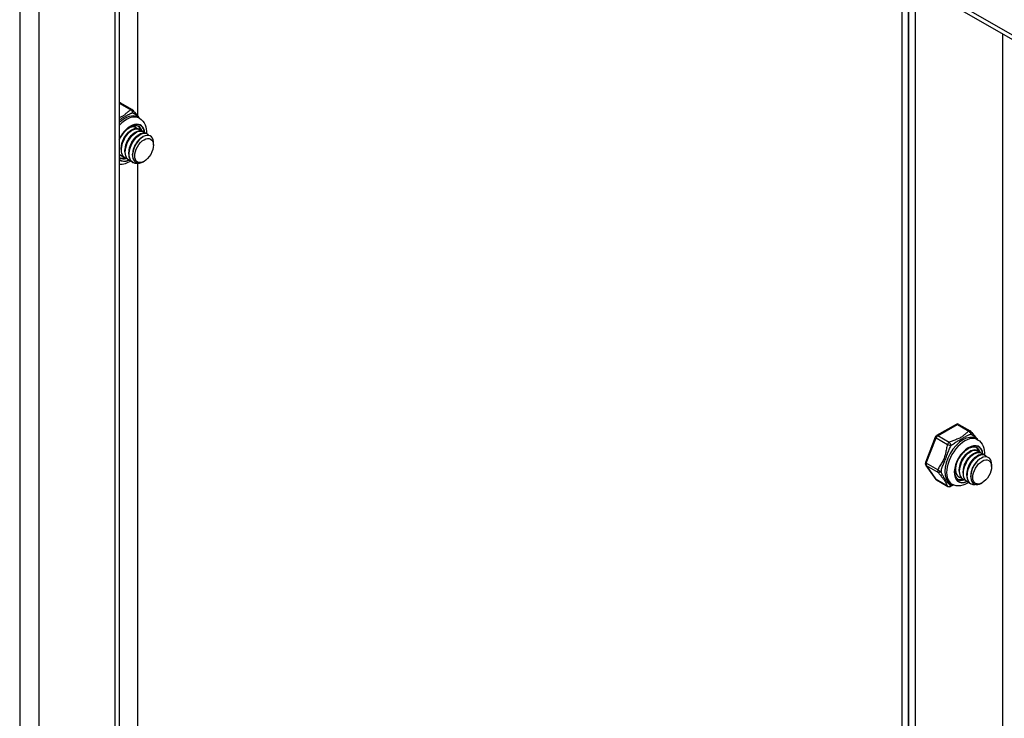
# Model space of a CAD drawing. Header units: inches. Extents: x 19 to 488, y 53 to 228.
# Tile 120 of 124: x 447 to 454, y 193 to 198. Entities that reach past the tile are written whole.
import ezdxf

# ---------------------------------------------------------------- set-up
doc = ezdxf.new("R2010")
doc.units = ezdxf.units.IN
doc.header["$MEASUREMENT"] = 0
doc.layers.add('Visible Edges(ANSI)', color=7, linetype='Continuous', lineweight=25)
doc.layers.add('Visible Tangent Edges(ANSI)', color=7, linetype='Continuous', lineweight=25)

msp = doc.modelspace()

# ---------------------------------------------------------------- linework, layer by layer
at = {"layer": 'Visible Edges(ANSI)'}
for p, q in [((479.5475, 183.3198), (446.8215, 202.1655)), ((447.4607, 201.7973), (447.4607, 179.412)), ((447.5964, 197.4968), (447.5964, 201.7192)), ((453.1571, 183.7491), (453.1571, 198.517)), ((453.2052, 198.4893), (453.2052, 183.7214)), ((453.2052, 183.7214), (453.2052, 198.4893)), ((453.2533, 198.4617), (453.2533, 183.6937)), ((447.4703, 197.5942), (447.554, 197.546)), ((447.5937, 197.4906), (447.6076, 197.4826)), ((447.5758, 197.4192), (447.5786, 197.4175)), ((447.5406, 197.3906), (447.5532, 197.3979)), ((447.5685, 197.3746), (447.581, 197.3818)), ((447.5964, 197.3585), (447.6089, 197.3658)), ((447.6036, 197.4031), (447.6064, 197.4015)), ((447.6242, 197.3425), (447.6339, 197.3481)), ((447.6315, 197.3871), (447.6343, 197.3855)), ((447.6594, 197.371), (447.6622, 197.3694)), ((447.4739, 197.2543), (447.4738, 197.2688)), ((447.709, 197.287), (447.709, 197.303)), ((447.467, 197.1933), (447.4607, 197.1978)), ((447.4738, 197.2098), (447.4766, 197.2082)), ((447.5017, 197.2383), (447.5017, 197.2527)), ((447.5296, 197.2223), (447.5296, 197.2367)), ((447.5574, 197.2134), (447.5574, 197.2206)), ((447.5016, 197.1938), (447.5045, 197.1922)), ((447.5295, 197.1778), (447.5323, 197.1761)), ((447.5574, 197.1617), (447.5602, 197.1601)), ((447.5964, 191.646), (447.5964, 197.1549)), ((447.6411, 197.169), (447.6371, 197.1666)), ((453.5502, 195.2559), (453.4071, 195.1735)), ((453.5698, 195.2559), (453.6535, 195.2077)), ((453.3986, 195.1636), (453.3271, 194.9791)), ((453.6932, 195.1523), (453.7071, 195.1443)), ((453.6401, 195.0523), (453.6527, 195.0596)), ((453.7031, 195.0648), (453.7059, 195.0632)), ((453.731, 195.0488), (453.7338, 195.0471)), ((453.668, 195.0363), (453.6805, 195.0435)), ((453.6959, 195.0202), (453.7084, 195.0275)), ((453.7237, 195.0042), (453.7334, 195.0098)), ((453.7589, 195.0327), (453.7617, 195.0311)), ((453.3293, 194.9607), (453.4009, 194.8587)), ((453.5455, 194.9321), (453.5455, 194.9351)), ((453.5734, 194.916), (453.5734, 194.9305)), ((453.6012, 194.9), (453.6012, 194.9144)), ((453.8085, 194.9487), (453.8085, 194.9647)), ((453.4071, 194.8529), (453.4908, 194.8047)), ((453.5733, 194.8715), (453.5761, 194.8699)), ((453.6011, 194.8555), (453.604, 194.8539)), ((453.629, 194.8394), (453.6318, 194.8378)), ((453.6291, 194.8839), (453.6291, 194.8984)), ((453.6569, 194.8751), (453.6569, 194.8823)), ((453.5065, 194.8282), (453.5204, 194.8202)), ((453.6569, 194.8234), (453.6597, 194.8218)), ((453.7406, 194.8307), (453.7366, 194.8283))]:
    msp.add_line(p, q, dxfattribs=at)
at = {"layer": 'Visible Edges(ANSI)', "flags": 128}
for points in [[(447.56, 197.5407), (447.5649, 197.5343), (447.5705, 197.5274), (447.5828, 197.5129), (447.5954, 197.498), (447.6015, 197.4904), (447.6069, 197.483)], [(447.6076, 197.4826), (447.6208, 197.4733), (447.6321, 197.4619), (447.6412, 197.4489), (447.6482, 197.4347), (447.6532, 197.4197), (447.6564, 197.4042), (447.6579, 197.3882), (447.6578, 197.3719)], [(447.4607, 197.3255), (447.4674, 197.3389), (447.4749, 197.3519), (447.4831, 197.3644), (447.4921, 197.3762), (447.5015, 197.3871), (447.5114, 197.397), (447.5215, 197.4057), (447.5318, 197.4133), (447.542, 197.4195), (447.552, 197.4244), (447.5617, 197.4278), (447.5709, 197.4299), (447.5794, 197.4306), (447.5872, 197.43), (447.5942, 197.4282), (447.6006, 197.4253)], [(447.5381, 197.4173), (447.5407, 197.4183), (447.5434, 197.4193), (447.546, 197.4201), (447.5486, 197.4207), (447.5511, 197.4213), (447.5536, 197.4217), (447.5561, 197.422), (447.5585, 197.4221), (447.5609, 197.4222), (447.5633, 197.4221), (447.5656, 197.4219), (447.5678, 197.4215), (447.57, 197.421), (447.5721, 197.4204), (447.5742, 197.4197), (447.5762, 197.4188), (447.5781, 197.4178), (447.58, 197.4167), (447.5817, 197.4155), (447.5835, 197.4141), (447.5851, 197.4126), (447.5866, 197.4111), (447.5881, 197.4094), (447.5895, 197.4076)], [(447.5758, 197.4192), (447.5748, 197.4197), (447.5739, 197.4202), (447.5729, 197.4206), (447.5719, 197.4211), (447.5709, 197.4215), (447.5698, 197.4218), (447.5688, 197.4222), (447.5677, 197.4225), (447.5667, 197.4228), (447.5656, 197.423), (447.5645, 197.4232), (447.5633, 197.4234), (447.5622, 197.4235), (447.5611, 197.4236), (447.5599, 197.4237), (447.5587, 197.4238), (447.5576, 197.4238), (447.5564, 197.4238), (447.5551, 197.4237), (447.5539, 197.4237), (447.5527, 197.4235), (447.5515, 197.4234), (447.5502, 197.4232), (447.549, 197.423)], [(447.5407, 197.3906), (447.5364, 197.3879), (447.5321, 197.3849), (447.5279, 197.3816), (447.5237, 197.378), (447.5195, 197.3741), (447.5155, 197.3699), (447.5115, 197.3654), (447.5077, 197.3607), (447.5039, 197.3557), (447.5004, 197.3505), (447.497, 197.3451), (447.4938, 197.3396), (447.4908, 197.3339), (447.488, 197.3281), (447.4854, 197.3222), (447.483, 197.3162), (447.4809, 197.3102), (447.4791, 197.3041), (447.4775, 197.2981), (447.4762, 197.2921), (447.4752, 197.2861), (447.4745, 197.2802), (447.474, 197.2745), (447.4739, 197.2688)], [(447.6036, 197.4031), (447.5961, 197.4063), (447.5878, 197.4077), (447.5787, 197.4073), (447.5691, 197.405), (447.5591, 197.401), (447.549, 197.3953), (447.5389, 197.388), (447.5289, 197.3791), (447.5193, 197.3689), (447.5103, 197.3575), (447.5019, 197.3451), (447.4945, 197.332), (447.488, 197.3182), (447.4826, 197.3041), (447.4784, 197.2899), (447.4756, 197.2758), (447.4741, 197.2621), (447.474, 197.249), (447.4753, 197.2367), (447.478, 197.2254), (447.4821, 197.2153), (447.4874, 197.2066), (447.494, 197.1994), (447.5016, 197.1938)], [(447.5181, 197.187), (447.5078, 197.1904), (447.4987, 197.1961), (447.4909, 197.204), (447.4848, 197.2138), (447.4803, 197.2255), (447.4776, 197.2386), (447.4767, 197.253), (447.4776, 197.2683), (447.4803, 197.2842), (447.4847, 197.3004), (447.4907, 197.3165), (447.4982, 197.3321), (447.5069, 197.347), (447.5167, 197.3607), (447.5273, 197.3731), (447.5385, 197.3837), (447.55, 197.3925), (447.5616, 197.3993), (447.5729, 197.4037), (447.5838, 197.4059), (447.5938, 197.4058), (447.603, 197.4032), (447.6109, 197.3985), (447.6174, 197.3915)], [(447.5685, 197.3746), (447.5643, 197.3719), (447.56, 197.3689), (447.5558, 197.3656), (447.5515, 197.362), (447.5474, 197.358), (447.5433, 197.3538), (447.5394, 197.3493), (447.5355, 197.3446), (447.5318, 197.3396), (447.5282, 197.3345), (447.5249, 197.3291), (447.5216, 197.3235), (447.5186, 197.3178), (447.5158, 197.312), (447.5132, 197.3061), (447.5109, 197.3001), (447.5088, 197.2941), (447.5069, 197.2881), (447.5053, 197.282), (447.504, 197.276), (447.503, 197.2701), (447.5023, 197.2642), (447.5019, 197.2584), (447.5018, 197.2528)], [(447.6315, 197.3871), (447.624, 197.3902), (447.6156, 197.3916), (447.6066, 197.3912), (447.597, 197.389), (447.587, 197.385), (447.5769, 197.3793), (447.5667, 197.3719), (447.5568, 197.3631), (447.5472, 197.3529), (447.5381, 197.3415), (447.5298, 197.3291), (447.5223, 197.3159), (447.5158, 197.3022), (447.5105, 197.2881), (447.5063, 197.2738), (447.5035, 197.2598), (447.502, 197.2461), (447.5019, 197.2329), (447.5032, 197.2206), (447.5059, 197.2093), (447.5099, 197.1992), (447.5153, 197.1905), (447.5218, 197.1833), (447.5295, 197.1778)], [(447.546, 197.171), (447.5357, 197.1744), (447.5265, 197.1801), (447.5188, 197.188), (447.5126, 197.1978), (447.5081, 197.2094), (447.5054, 197.2226), (447.5045, 197.2369), (447.5055, 197.2523), (447.5082, 197.2682), (447.5126, 197.2843), (447.5186, 197.3004), (447.526, 197.3161), (447.5348, 197.3309), (447.5446, 197.3447), (447.5552, 197.357), (447.5664, 197.3677), (447.5779, 197.3765), (447.5894, 197.3832), (447.6008, 197.3877), (447.6116, 197.3899), (447.6217, 197.3897), (447.6308, 197.3872), (447.6387, 197.3824), (447.6452, 197.3755)], [(447.5964, 197.3585), (447.5921, 197.3559), (447.5879, 197.3529), (447.5836, 197.3496), (447.5794, 197.3459), (447.5753, 197.342), (447.5712, 197.3378), (447.5672, 197.3333), (447.5634, 197.3286), (447.5597, 197.3236), (447.5561, 197.3184), (447.5527, 197.313), (447.5495, 197.3075), (447.5465, 197.3018), (447.5437, 197.296), (447.5411, 197.2901), (447.5387, 197.2841), (447.5366, 197.2781), (447.5348, 197.272), (447.5332, 197.266), (447.5319, 197.26), (447.5309, 197.254), (447.5302, 197.2482), (447.5298, 197.2424), (447.5296, 197.2367)], [(447.6594, 197.371), (447.6518, 197.3742), (447.6435, 197.3756), (447.6344, 197.3752), (447.6248, 197.373), (447.6149, 197.369), (447.6047, 197.3632), (447.5946, 197.3559), (447.5846, 197.347), (447.575, 197.3368), (447.566, 197.3255), (447.5577, 197.3131), (447.5502, 197.2999), (447.5437, 197.2861), (447.5383, 197.272), (447.5342, 197.2578), (447.5313, 197.2437), (447.5298, 197.23), (447.5297, 197.2169), (447.531, 197.2046), (447.5337, 197.1933), (447.5378, 197.1832), (447.5431, 197.1745), (447.5497, 197.1673), (447.5574, 197.1617)], [(447.6013, 197.156), (447.5877, 197.1539), (447.575, 197.1547), (447.5635, 197.1583), (447.5535, 197.1648), (447.5452, 197.1738), (447.5389, 197.1852), (447.5347, 197.1987), (447.5326, 197.2139), (447.5328, 197.2304), (447.5351, 197.2478), (447.5396, 197.2657), (447.5461, 197.2835), (447.5543, 197.3007), (447.5641, 197.317), (447.5751, 197.3319), (447.587, 197.345), (447.5996, 197.356), (447.6124, 197.3646), (447.625, 197.3705), (447.6372, 197.3736), (447.6485, 197.3738), (447.6586, 197.3712), (447.6673, 197.3658), (447.6742, 197.3578)], [(447.6242, 197.3425), (447.62, 197.3398), (447.6157, 197.3368), (447.6115, 197.3335), (447.6073, 197.3299), (447.6031, 197.3259), (447.5991, 197.3217), (447.5951, 197.3172), (447.5912, 197.3125), (447.5875, 197.3075), (447.584, 197.3024), (447.5806, 197.297), (447.5774, 197.2915), (447.5743, 197.2858), (447.5715, 197.28), (447.569, 197.274), (447.5666, 197.2681), (447.5645, 197.262), (447.5626, 197.256), (447.5611, 197.2499), (447.5598, 197.2439), (447.5587, 197.238), (447.558, 197.2321), (447.5576, 197.2263), (447.5575, 197.2207)], [(447.7064, 197.3254), (447.7016, 197.3376), (447.6945, 197.3473), (447.6854, 197.3541), (447.6746, 197.3577), (447.6624, 197.3581), (447.6491, 197.3551), (447.6353, 197.3489), (447.6214, 197.3396), (447.6078, 197.3276), (447.5951, 197.3131), (447.5836, 197.2968), (447.5739, 197.279), (447.5661, 197.2604), (447.5607, 197.2417), (447.5579, 197.2235), (447.5577, 197.2063), (447.5602, 197.1909), (447.5654, 197.1778), (447.5731, 197.1674), (447.583, 197.1603), (447.5948, 197.1565), (447.6081, 197.1563), (447.6223, 197.1597), (447.6371, 197.1666)], [(447.4903, 197.203), (447.4888, 197.2034), (447.4873, 197.2038), (447.4858, 197.2042), (447.4844, 197.2047), (447.4829, 197.2052), (447.4815, 197.2058), (447.4802, 197.2064), (447.4788, 197.207), (447.4775, 197.2077), (447.4762, 197.2085), (447.4749, 197.2093), (447.4736, 197.2101), (447.4724, 197.211), (447.4712, 197.2119), (447.47, 197.2128), (447.4689, 197.2138), (447.4678, 197.2149), (447.4667, 197.216), (447.4656, 197.2171), (447.4646, 197.2182), (447.4636, 197.2194), (447.4626, 197.2207), (447.4616, 197.222), (447.4607, 197.2233)], [(447.4607, 197.2211), (447.4612, 197.2205), (447.4617, 197.2199), (447.4622, 197.2194), (447.4627, 197.2188), (447.4632, 197.2183), (447.4637, 197.2178), (447.4642, 197.2173), (447.4647, 197.2167), (447.4652, 197.2162), (447.4657, 197.2157), (447.4663, 197.2153), (447.4668, 197.2148), (447.4674, 197.2143), (447.4679, 197.2139), (447.4685, 197.2134), (447.469, 197.213), (447.4696, 197.2126), (447.4702, 197.2121), (447.4708, 197.2117), (447.4714, 197.2113), (447.472, 197.2109), (447.4726, 197.2106), (447.4732, 197.2102), (447.4738, 197.2098)], [(447.4624, 197.2191), (447.4624, 197.2191), (447.4623, 197.2191), (447.4622, 197.2191), (447.4621, 197.2191), (447.4621, 197.2192), (447.462, 197.2192), (447.4619, 197.2192), (447.4619, 197.2192), (447.4618, 197.2192), (447.4617, 197.2192), (447.4617, 197.2193), (447.4616, 197.2193), (447.4615, 197.2193), (447.4614, 197.2193), (447.4614, 197.2193), (447.4613, 197.2193), (447.4612, 197.2194), (447.4612, 197.2194), (447.4611, 197.2194), (447.461, 197.2194), (447.4609, 197.2194), (447.4609, 197.2194), (447.4608, 197.2195), (447.4607, 197.2195)], [(447.5434, 197.1716), (447.5338, 197.1657), (447.5239, 197.1604), (447.5139, 197.1559), (447.5036, 197.1522), (447.4931, 197.1493), (447.4824, 197.1473), (447.4716, 197.1464), (447.4607, 197.1466)], [(453.6595, 195.2024), (453.6644, 195.196), (453.67, 195.1891), (453.6823, 195.1746), (453.695, 195.1596), (453.701, 195.1521), (453.7064, 195.1447)], [(453.7071, 195.1443), (453.7203, 195.135), (453.7316, 195.1236), (453.7407, 195.1106), (453.7477, 195.0964), (453.7527, 195.0814), (453.7559, 195.0659), (453.7574, 195.0499), (453.7573, 195.0336)], [(453.5665, 194.855), (453.5613, 194.8586), (453.5566, 194.8632), (453.5525, 194.8688), (453.5489, 194.8754), (453.546, 194.883), (453.5439, 194.8917), (453.5425, 194.9012), (453.5421, 194.9115), (453.5425, 194.9225), (453.5439, 194.934), (453.5462, 194.946), (453.5493, 194.9582), (453.5534, 194.9706), (453.5583, 194.9829), (453.5641, 194.9952), (453.5705, 195.0072), (453.5776, 195.0188), (453.5854, 195.0298), (453.5936, 195.0403), (453.6022, 195.05), (453.6112, 195.0589), (453.6204, 195.0669), (453.6297, 195.0739), (453.639, 195.0798), (453.6481, 195.0845), (453.657, 195.0882), (453.6656, 195.0906), (453.6737, 195.092), (453.6812, 195.0922), (453.6881, 195.0914), (453.6944, 195.0897), (453.7001, 195.087)], [(453.6402, 195.0523), (453.6359, 195.0496), (453.6316, 195.0466), (453.6274, 195.0433), (453.6232, 195.0397), (453.619, 195.0358), (453.615, 195.0316), (453.611, 195.0271), (453.6072, 195.0224), (453.6034, 195.0174), (453.5999, 195.0122), (453.5965, 195.0068), (453.5933, 195.0013), (453.5903, 194.9956), (453.5875, 194.9898), (453.5849, 194.9839), (453.5825, 194.9779), (453.5804, 194.9719), (453.5786, 194.9658), (453.577, 194.9598), (453.5757, 194.9538), (453.5747, 194.9478), (453.574, 194.9419), (453.5735, 194.9362), (453.5734, 194.9305)], [(453.7031, 195.0648), (453.6956, 195.068), (453.6873, 195.0694), (453.6782, 195.069), (453.6686, 195.0667), (453.6586, 195.0627), (453.6485, 195.057), (453.6384, 195.0497), (453.6284, 195.0408), (453.6188, 195.0306), (453.6098, 195.0192), (453.6014, 195.0068), (453.594, 194.9937), (453.5875, 194.9799), (453.5821, 194.9658), (453.578, 194.9516), (453.5751, 194.9375), (453.5736, 194.9238), (453.5735, 194.9107), (453.5748, 194.8984), (453.5775, 194.8871), (453.5816, 194.877), (453.5869, 194.8683), (453.5935, 194.8611), (453.6011, 194.8555)], [(453.6177, 194.8487), (453.6073, 194.8521), (453.5982, 194.8578), (453.5904, 194.8657), (453.5843, 194.8755), (453.5798, 194.8871), (453.5771, 194.9003), (453.5762, 194.9147), (453.5771, 194.93), (453.5798, 194.9459), (453.5842, 194.9621), (453.5902, 194.9782), (453.5977, 194.9938), (453.6064, 195.0086), (453.6162, 195.0224), (453.6268, 195.0348), (453.638, 195.0454), (453.6495, 195.0542), (453.6611, 195.0609), (453.6724, 195.0654), (453.6833, 195.0676), (453.6933, 195.0674), (453.7025, 195.0649), (453.7104, 195.0601), (453.7169, 195.0532)], [(453.731, 195.0488), (453.7235, 195.0519), (453.7151, 195.0533), (453.7061, 195.0529), (453.6965, 195.0507), (453.6865, 195.0467), (453.6764, 195.041), (453.6662, 195.0336), (453.6563, 195.0248), (453.6467, 195.0146), (453.6376, 195.0032), (453.6293, 194.9908), (453.6218, 194.9776), (453.6153, 194.9639), (453.61, 194.9498), (453.6058, 194.9355), (453.603, 194.9215), (453.6015, 194.9077), (453.6014, 194.8946), (453.6027, 194.8823), (453.6054, 194.871), (453.6094, 194.8609), (453.6148, 194.8522), (453.6213, 194.845), (453.629, 194.8394)], [(453.6455, 194.8327), (453.6352, 194.8361), (453.626, 194.8418), (453.6183, 194.8496), (453.6121, 194.8595), (453.6077, 194.8711), (453.6049, 194.8842), (453.604, 194.8986), (453.605, 194.9139), (453.6077, 194.9299), (453.6121, 194.946), (453.6181, 194.9621), (453.6255, 194.9778), (453.6343, 194.9926), (453.6441, 195.0064), (453.6547, 195.0187), (453.6659, 195.0294), (453.6774, 195.0382), (453.6889, 195.0449), (453.7003, 195.0494), (453.7111, 195.0516), (453.7212, 195.0514), (453.7303, 195.0489), (453.7382, 195.0441), (453.7447, 195.0372)], [(453.5898, 194.8647), (453.5853, 194.8659), (453.5811, 194.8674), (453.577, 194.8694), (453.5732, 194.8718), (453.5696, 194.8745), (453.5662, 194.8776), (453.5631, 194.881), (453.5603, 194.8849), (453.5578, 194.889), (453.5555, 194.8935), (453.5536, 194.8982), (453.5519, 194.9033), (453.5506, 194.9086), (453.5495, 194.9142), (453.5488, 194.92), (453.5484, 194.926), (453.5483, 194.9322), (453.5486, 194.9385), (453.5491, 194.945), (453.55, 194.9515), (453.5512, 194.9582), (453.5526, 194.9649), (453.5544, 194.9717), (453.5564, 194.9784)], [(453.668, 195.0362), (453.6638, 195.0336), (453.6595, 195.0306), (453.6553, 195.0273), (453.6511, 195.0237), (453.6469, 195.0197), (453.6428, 195.0155), (453.6389, 195.011), (453.635, 195.0063), (453.6313, 195.0013), (453.6277, 194.9962), (453.6244, 194.9908), (453.6211, 194.9852), (453.6181, 194.9795), (453.6153, 194.9737), (453.6127, 194.9678), (453.6104, 194.9618), (453.6083, 194.9558), (453.6064, 194.9498), (453.6048, 194.9437), (453.6035, 194.9377), (453.6025, 194.9318), (453.6018, 194.9259), (453.6014, 194.9201), (453.6013, 194.9145)], [(453.6959, 195.0202), (453.6916, 195.0176), (453.6874, 195.0146), (453.6831, 195.0112), (453.6789, 195.0076), (453.6748, 195.0037), (453.6707, 194.9995), (453.6667, 194.995), (453.6629, 194.9903), (453.6592, 194.9853), (453.6556, 194.9801), (453.6522, 194.9747), (453.649, 194.9692), (453.646, 194.9635), (453.6432, 194.9577), (453.6406, 194.9518), (453.6382, 194.9458), (453.6361, 194.9398), (453.6343, 194.9337), (453.6327, 194.9277), (453.6314, 194.9217), (453.6304, 194.9157), (453.6297, 194.9098), (453.6293, 194.9041), (453.6291, 194.8984)], [(453.7589, 195.0327), (453.7513, 195.0359), (453.743, 195.0373), (453.7339, 195.0369), (453.7243, 195.0347), (453.7144, 195.0306), (453.7042, 195.0249), (453.6941, 195.0176), (453.6841, 195.0087), (453.6745, 194.9985), (453.6655, 194.9871), (453.6572, 194.9748), (453.6497, 194.9616), (453.6432, 194.9478), (453.6378, 194.9337), (453.6337, 194.9195), (453.6308, 194.9054), (453.6293, 194.8917), (453.6292, 194.8786), (453.6305, 194.8663), (453.6332, 194.855), (453.6373, 194.8449), (453.6426, 194.8362), (453.6492, 194.829), (453.6569, 194.8234)], [(453.7008, 194.8176), (453.6872, 194.8156), (453.6745, 194.8164), (453.663, 194.82), (453.653, 194.8265), (453.6447, 194.8355), (453.6384, 194.8469), (453.6342, 194.8604), (453.6321, 194.8756), (453.6323, 194.8921), (453.6346, 194.9095), (453.6391, 194.9274), (453.6456, 194.9451), (453.6538, 194.9624), (453.6636, 194.9787), (453.6746, 194.9936), (453.6865, 195.0067), (453.6991, 195.0177), (453.7119, 195.0262), (453.7245, 195.0321), (453.7367, 195.0353), (453.748, 195.0355), (453.7581, 195.0329), (453.7668, 195.0275), (453.7737, 195.0195)], [(453.7237, 195.0042), (453.7195, 195.0015), (453.7152, 194.9985), (453.711, 194.9952), (453.7068, 194.9916), (453.7026, 194.9876), (453.6986, 194.9834), (453.6946, 194.9789), (453.6907, 194.9742), (453.687, 194.9692), (453.6835, 194.9641), (453.6801, 194.9587), (453.6769, 194.9532), (453.6738, 194.9475), (453.671, 194.9416), (453.6685, 194.9357), (453.6661, 194.9298), (453.664, 194.9237), (453.6622, 194.9177), (453.6606, 194.9116), (453.6593, 194.9056), (453.6582, 194.8997), (453.6575, 194.8938), (453.6571, 194.888), (453.657, 194.8824)], [(453.8059, 194.987), (453.8011, 194.9993), (453.794, 195.009), (453.7849, 195.0158), (453.7741, 195.0194), (453.7619, 195.0198), (453.7486, 195.0168), (453.7348, 195.0106), (453.7209, 195.0013), (453.7073, 194.9893), (453.6946, 194.9748), (453.6831, 194.9585), (453.6734, 194.9407), (453.6656, 194.9221), (453.6602, 194.9034), (453.6574, 194.8852), (453.6572, 194.868), (453.6597, 194.8526), (453.6649, 194.8395), (453.6726, 194.8291), (453.6825, 194.8219), (453.6943, 194.8182), (453.7076, 194.818), (453.7218, 194.8214), (453.7366, 194.8283)], [(453.5463, 194.9468), (453.5459, 194.9425), (453.5457, 194.9383), (453.5455, 194.9341), (453.5455, 194.93), (453.5457, 194.926), (453.546, 194.9221), (453.5464, 194.9182), (453.5469, 194.9145), (453.5476, 194.9108), (453.5485, 194.9073), (453.5494, 194.9038), (453.5505, 194.9005), (453.5517, 194.8973), (453.5531, 194.8943), (453.5546, 194.8913), (453.5562, 194.8885), (453.5579, 194.8859), (453.5598, 194.8833), (453.5618, 194.881), (453.5638, 194.8788), (453.5661, 194.8767), (453.5684, 194.8748), (453.5708, 194.8731), (453.5733, 194.8715)], [(453.6429, 194.8333), (453.6287, 194.8248), (453.6139, 194.8178), (453.5987, 194.8126), (453.583, 194.8092), (453.5671, 194.808), (453.5511, 194.8093), (453.5353, 194.8134), (453.5204, 194.8202)], [(453.5326, 194.8144), (453.5206, 194.8094), (453.5097, 194.8043)]]:
    msp.add_lwpolyline(points, dxfattribs=at)
at = {"layer": 'Visible Edges(ANSI)'}
for centre, start, end in [((447.4605, 197.5771), 60.06401, 89.35397), ((447.5442, 197.5289), 36.71604, 60.06401), ((453.56, 195.2388), 60.06401, 119.93599), ((453.6437, 195.1906), 36.71604, 60.06401), ((453.417, 195.1564), 119.93599, 158.80211), ((453.3454, 194.972), 158.80211, 215.02709), ((453.417, 194.87), 215.02709, 240.06401), ((453.5007, 194.8218), 240.06401, 297.23211)]:
    msp.add_arc(centre, 0.0197, start, end, dxfattribs=at)
for centre, major_axis, start_param, end_param in [((447.5254, 197.3141), (0.0668, 0.116), 5.718546, 6.217869), ((447.4976, 197.3302), (0.0786, 0.1365), 5.540636, 5.67712), ((447.6269, 197.2557), (0.058, 0.1006), 5.495853, 5.750129), ((447.5254, 197.3141), (-0.0668, -0.116), 0.065316, 0.520508), ((447.4976, 197.3302), (0.0786, 0.1365), 3.747658, 3.892421), ((453.6249, 194.9758), (0.0668, 0.116), 5.718546, 6.217869), ((453.7264, 194.9174), (0.058, 0.1006), 5.495853, 5.750129), ((453.6249, 194.9758), (-0.0668, -0.116), 0.065316, 0.520508)]:
    msp.add_ellipse(centre, major_axis=major_axis, ratio=0.578093, start_param=start_param, end_param=end_param, dxfattribs=at)
for centre in [(447.6408, 197.2477), (453.7403, 194.9094)]:
    msp.add_ellipse(centre, major_axis=(-0.0481, -0.0836), ratio=0.578093, dxfattribs=at)
at = {"layer": 'Visible Tangent Edges(ANSI)'}
for p, q in [((446.7358, 202.2484), (479.592, 183.3278)), ((446.7358, 202.2484), (446.7358, 178.9764)), ((446.8758, 202.1342), (446.8758, 179.0827)), ((447.4317, 179.4028), (447.4317, 201.814)), ((453.8904, 183.1196), (453.8904, 198.0948)), ((447.4607, 197.5931), (447.5442, 197.545)), ((453.417, 195.1725), (453.56, 195.2549)), ((453.56, 195.2549), (453.6437, 195.2067)), ((453.3334, 194.9731), (453.4049, 195.1575)), ((453.4049, 195.1575), (453.4886, 195.1093)), ((453.5007, 195.1243), (453.417, 195.1725)), ((453.4171, 194.9249), (453.3334, 194.9731)), ((453.4049, 194.855), (453.3334, 194.957)), ((453.3334, 194.957), (453.4171, 194.9088)), ((453.4886, 194.8068), (453.4049, 194.855))]:
    msp.add_line(p, q, dxfattribs=at)
at = {"layer": 'Visible Tangent Edges(ANSI)', "flags": 128}
for points in [[(447.5442, 197.545), (447.5406, 197.5426), (447.5371, 197.5402), (447.5338, 197.5376), (447.5305, 197.5351), (447.5273, 197.5325), (447.5242, 197.5299), (447.5211, 197.5272), (447.5181, 197.5246), (447.5152, 197.5219), (447.5122, 197.5192), (447.5092, 197.5166), (447.5062, 197.5139), (447.5031, 197.5113), (447.4999, 197.5087), (447.4967, 197.5062), (447.4933, 197.5037), (447.4897, 197.5013), (447.486, 197.4989), (447.4821, 197.4967), (447.4781, 197.4945), (447.4739, 197.4924), (447.4696, 197.4905), (447.4652, 197.4886), (447.4607, 197.4867)], [(447.4607, 197.4714), (447.4655, 197.4742), (447.4702, 197.477), (447.475, 197.4797), (447.4797, 197.4824), (447.4844, 197.4851), (447.489, 197.4878), (447.4936, 197.4904), (447.4981, 197.493), (447.5024, 197.4955), (447.5067, 197.498), (447.5108, 197.5004), (447.5148, 197.5027), (447.5187, 197.5049), (447.5226, 197.507), (447.5264, 197.509), (447.5301, 197.5109), (447.5337, 197.5128), (447.5374, 197.5145), (447.541, 197.5162), (447.5446, 197.5177), (447.5481, 197.5192), (447.5517, 197.5205), (447.5553, 197.5218), (447.5588, 197.523)], [(447.5588, 197.523), (447.5606, 197.5218), (447.5625, 197.5207), (447.5644, 197.5194), (447.5663, 197.5182), (447.5682, 197.5169), (447.5702, 197.5155), (447.5722, 197.5141), (447.5742, 197.5127), (447.5762, 197.5112), (447.5782, 197.5097), (447.5802, 197.5081), (447.5822, 197.5065), (447.5842, 197.5049), (447.5862, 197.5032), (447.5882, 197.5014), (447.5902, 197.4997), (447.5921, 197.4979), (447.594, 197.496), (447.5959, 197.4941), (447.5978, 197.4922), (447.5996, 197.4903), (447.6014, 197.4883), (447.6032, 197.4862), (447.6049, 197.4842)], [(453.6437, 195.2067), (453.6382, 195.203), (453.6329, 195.1991), (453.6279, 195.1951), (453.6231, 195.191), (453.6184, 195.1869), (453.6137, 195.1828), (453.6091, 195.1787), (453.6044, 195.1746), (453.5996, 195.1705), (453.5945, 195.1666), (453.589, 195.1628), (453.5832, 195.1592), (453.5769, 195.1559), (453.5704, 195.1527), (453.5635, 195.1498), (453.5565, 195.147), (453.5494, 195.1443), (453.5422, 195.1416), (453.535, 195.1389), (453.5279, 195.1362), (453.5208, 195.1334), (453.5139, 195.1305), (453.5072, 195.1275), (453.5007, 195.1243)], [(453.5137, 195.1014), (453.5193, 195.1059), (453.5252, 195.1103), (453.5313, 195.1147), (453.5377, 195.119), (453.5442, 195.1232), (453.5508, 195.1274), (453.5575, 195.1315), (453.5643, 195.1355), (453.5712, 195.1395), (453.5781, 195.1435), (453.5848, 195.1474), (453.5915, 195.1512), (453.598, 195.1549), (453.6042, 195.1586), (453.6102, 195.162), (453.616, 195.1653), (453.6216, 195.1684), (453.6271, 195.1713), (453.6324, 195.174), (453.6377, 195.1766), (453.6429, 195.1789), (453.648, 195.181), (453.6532, 195.1829), (453.6583, 195.1847)], [(453.6583, 195.1847), (453.6601, 195.1835), (453.662, 195.1823), (453.6639, 195.1811), (453.6658, 195.1799), (453.6677, 195.1786), (453.6697, 195.1772), (453.6717, 195.1758), (453.6737, 195.1744), (453.6757, 195.1729), (453.6777, 195.1714), (453.6797, 195.1698), (453.6817, 195.1682), (453.6837, 195.1666), (453.6857, 195.1649), (453.6877, 195.1631), (453.6897, 195.1614), (453.6916, 195.1596), (453.6935, 195.1577), (453.6955, 195.1558), (453.6973, 195.1539), (453.6992, 195.1519), (453.7009, 195.15), (453.7027, 195.1479), (453.7044, 195.1459)], [(453.4886, 195.1093), (453.4861, 195.1013), (453.4838, 195.0931), (453.4818, 195.0849), (453.4799, 195.0766), (453.4782, 195.0683), (453.4765, 195.0599), (453.4749, 195.0516), (453.4731, 195.0433), (453.4712, 195.035), (453.4691, 195.0268), (453.4666, 195.0187), (453.4638, 195.0109), (453.4606, 195.0032), (453.457, 194.9958), (453.4532, 194.9886), (453.4492, 194.9815), (453.445, 194.9746), (453.4408, 194.9677), (453.4365, 194.9608), (453.4323, 194.9539), (453.4283, 194.9469), (453.4243, 194.9397), (453.4206, 194.9324), (453.4171, 194.9249)], [(453.4414, 194.915), (453.4432, 194.9219), (453.4452, 194.9289), (453.4475, 194.936), (453.4499, 194.9432), (453.4526, 194.9505), (453.4554, 194.9579), (453.4584, 194.9654), (453.4615, 194.9732), (453.4647, 194.9811), (453.468, 194.9891), (453.4713, 194.9974), (453.4746, 195.0058), (453.4778, 195.0143), (453.481, 195.0229), (453.4842, 195.0314), (453.4873, 195.0398), (453.4904, 195.0481), (453.4936, 195.0563), (453.4967, 195.0643), (453.4999, 195.0721), (453.5032, 195.0797), (453.5066, 195.0872), (453.5101, 195.0944), (453.5137, 195.1014)], [(453.4171, 194.9088), (453.4206, 194.9043), (453.4243, 194.8995), (453.4283, 194.8947), (453.4323, 194.8899), (453.4365, 194.885), (453.4407, 194.88), (453.445, 194.8751), (453.4491, 194.8702), (453.4532, 194.8653), (453.457, 194.8605), (453.4606, 194.8559), (453.4638, 194.8515), (453.4666, 194.8473), (453.4691, 194.8434), (453.4712, 194.8396), (453.4731, 194.836), (453.4748, 194.8324), (453.4765, 194.829), (453.4782, 194.8255), (453.4799, 194.822), (453.4818, 194.8184), (453.4838, 194.8146), (453.4861, 194.8108), (453.4886, 194.8068)], [(453.5137, 194.8118), (453.5101, 194.8141), (453.5066, 194.8164), (453.5032, 194.8189), (453.4999, 194.8215), (453.4967, 194.8242), (453.4935, 194.8271), (453.4904, 194.8301), (453.4873, 194.8335), (453.4842, 194.8371), (453.481, 194.841), (453.4778, 194.8452), (453.4746, 194.8497), (453.4712, 194.8545), (453.4679, 194.8596), (453.4646, 194.8649), (453.4614, 194.8704), (453.4583, 194.8759), (453.4554, 194.8815), (453.4526, 194.8871), (453.4499, 194.8928), (453.4475, 194.8984), (453.4452, 194.904), (453.4432, 194.9096), (453.4414, 194.915)], [(453.5292, 194.8158), (453.5285, 194.8156), (453.5279, 194.8154), (453.5272, 194.8152), (453.5265, 194.8151), (453.5259, 194.8149), (453.5252, 194.8147), (453.5245, 194.8146), (453.5239, 194.8144), (453.5232, 194.8142), (453.5226, 194.8141), (453.5219, 194.8139), (453.5213, 194.8137), (453.5206, 194.8136), (453.52, 194.8134), (453.5193, 194.8132), (453.5187, 194.8131), (453.5181, 194.8129), (453.5174, 194.8128), (453.5168, 194.8126), (453.5162, 194.8124), (453.5156, 194.8123), (453.5149, 194.8121), (453.5143, 194.812), (453.5137, 194.8118)]]:
    msp.add_lwpolyline(points, dxfattribs=at)
at = {"layer": 'Visible Tangent Edges(ANSI)'}
for centre, major_axis, ratio, start_param, end_param in [((447.4605, 197.5771), (0.0098, 0.0171), 0.578093, 0, 0.767518), ((447.5003, 197.3286), (0.0933, 0.1621), 0.578093, 0, 1.087676), ((447.5143, 197.3206), (0.0933, 0.1621), 0.578093, 0, 1.200229), ((447.5442, 197.5289), (0.0098, 0.0171), 0.578093, 0, 0.783464), ((447.5442, 197.5289), (-0.0107, 0.0165), 0.609588, 3.996047, 5.470059), ((447.5442, 197.5289), (0.0158, 0.0118), 0.754115, 5.139012, 6.283185), ((447.5421, 197.3045), (0.0737, 0.1279), 0.578093, 5.586953, 7.960387), ((447.5421, 197.3045), (0.0727, 0.1262), 0.578093, 5.604861, 7.977379), ((447.5338, 197.3093), (0.0668, 0.116), 0.578093, 5.752575, 6.283185), ((447.5421, 197.3045), (-0.0727, -0.1262), 0.578093, 6.155921, 6.93146), ((447.5421, 197.3045), (-0.0737, -0.1279), 0.578093, 6.172913, 6.948591), ((447.5338, 197.3093), (-0.0668, -0.116), 0.578093, 0, 0.525906), ((453.56, 195.2388), (-0.0098, 0.0171), 0.578093, 5.499721, 6.283185), ((453.56, 195.2388), (0.0098, 0.0171), 0.578093, 0, 0.783464), ((453.6437, 195.1906), (0.0098, 0.0171), 0.578093, 0, 0.783464), ((453.6437, 195.1906), (-0.0107, 0.0165), 0.609588, 3.996047, 5.470059), ((453.6437, 195.1906), (0.0158, 0.0118), 0.754115, 5.139012, 6.283185), ((453.417, 195.1564), (-0.0184, 0.0071), 0.209664, 0, 0.938208), ((453.417, 195.1564), (0.0098, 0.0171), 0.578093, 0.783464, 1.830662), ((453.417, 195.1564), (-0.0098, 0.0171), 0.578093, 5.499721, 6.283185), ((453.5999, 194.9903), (-0.0933, -0.1621), 0.578093, 3.141593, 6.283185), ((453.6138, 194.9822), (0.0933, 0.1621), 0.578093, 0, 3.141593), ((453.5007, 195.1082), (-0.0098, -0.0171), 0.578093, 3.925057, 4.972255), ((453.5007, 195.1082), (0.009, -0.0175), 0.54478, 0.910625, 2.384637), ((453.6416, 194.9662), (-0.0737, -0.1279), 0.578093, 2.44536, 6.948591), ((453.5007, 195.1082), (-0.0187, 0.0063), 0.17693, 0.929322, 2.403334), ((453.6416, 194.9662), (0.0727, 0.1262), 0.578093, 5.604861, 10.073053), ((453.6333, 194.971), (0.0668, 0.116), 0.578093, 5.752575, 6.283185), ((453.3454, 194.972), (-0.0184, 0.0071), 0.209664, 0, 0.938208), ((453.3454, 194.972), (-0.0161, -0.0113), 0.787757, 0, 0.35258), ((453.3454, 194.972), (-0.0098, -0.0171), 0.578093, 4.972255, 6.019452), ((453.4291, 194.9238), (-0.0098, -0.0171), 0.578093, 4.972255, 6.019452), ((453.4291, 194.9238), (0.018, -0.008), 0.241739, 4.090324, 5.564336), ((453.4291, 194.9238), (-0.0158, -0.0118), 0.754115, 0.329838, 1.80385), ((453.417, 194.87), (-0.0161, -0.0113), 0.787757, 0, 0.35258), ((453.417, 194.87), (-0.0098, -0.0171), 0.578093, 6.019452, 6.283185), ((453.6333, 194.971), (-0.0668, -0.116), 0.578093, 0, 0.525906), ((453.5007, 194.8218), (-0.0165, -0.0107), 0.818923, 0.3797, 1.853712), ((453.5007, 194.8218), (-0.0098, -0.0171), 0.578093, 6.019452, 6.283185), ((453.5007, 194.8218), (0.009, -0.0175), 0.54478, 0, 0.717057)]:
    msp.add_ellipse(centre, major_axis=major_axis, ratio=ratio, start_param=start_param, end_param=end_param, dxfattribs=at)

doc.saveas('drawing.dxf')
